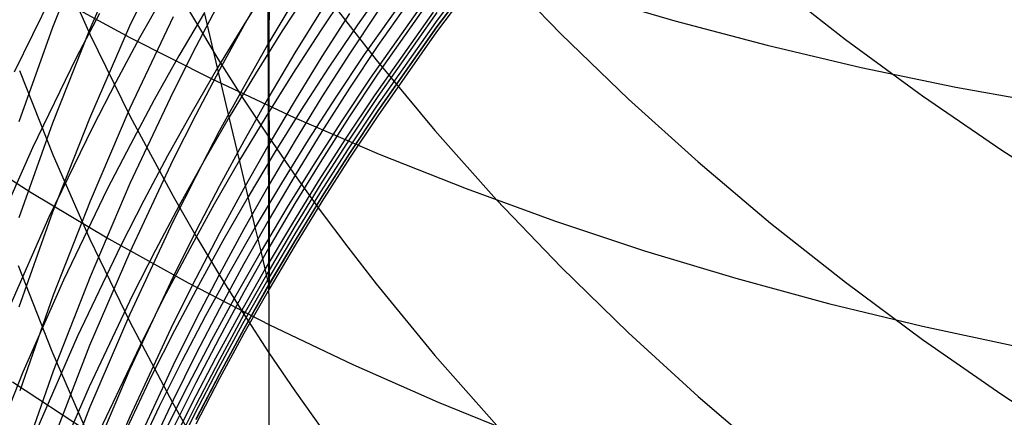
# Model space of a CAD drawing. Extents: x -383 to 1849, y -1185 to -529.
# Tile 52 of 256: x -338.28 to -333.6, y -1097.34 to -1095.45. Entities that reach past the tile are written whole.
import ezdxf

# ---------------------------------------------------------------- set-up
doc = ezdxf.new("R2010")
doc.units = 0
doc.layers.add('PREDEFINITO', color=7, linetype='CONTINUOUS')

msp = doc.modelspace()

# ---------------------------------------------------------------- linework, layer by layer
at = {"layer": 'PREDEFINITO'}
for p, q in [((-337.1033, -1094.9441, 629.7731), (-337.0959, -1097.0349, 626.6096)), ((-337.9493, -1095.0472, 599.1961), (-338.1247, -1095.4887, 599.309)), ((-337.7589, -1095.0624, 597.5227), (-337.9495, -1095.4995, 597.6253)), ((-337.5529, -1095.05, 595.8587), (-337.7587, -1095.4822, 595.9512)), ((-336.3943, -1095.0804, 567.5983), (-336.6755, -1095.4755, 567.548)), ((-336.0107, -1095.0753, 573.6731), (-336.3045, -1095.4639, 573.6498)), ((-336.0047, -1095.0958, 575.2348), (-336.2986, -1095.4848, 575.2155)), ((-338.1226, -1095.1252, 625.4996), (-337.9477, -1095.5196, 625.7288)), ((-336.0053, -1095.1201, 576.8762), (-336.299, -1095.509, 576.8598)), ((-336.0037, -1095.0964, 578.3275), (-336.2977, -1095.4858, 578.3227)), ((-336.2981, -1095.176, 582.9822), (-336.5783, -1095.5746, 583.0026)), ((-336.3624, -1095.2214, 569.1093), (-336.6429, -1095.6174, 569.0654)), ((-336.0133, -1095.2039, 632.2188), (-335.7064, -1095.5203, 632.4288)), ((-338.0978, -1095.2743, 556.6298), (-338.3074, -1095.7002, 556.5185)), ((-337.559, -1095.2652, 627.7509), (-337.4507, -1095.4517, 627.8643)), ((-337.0877, -1095.2712, 562.9426), (-337.2159, -1095.4749, 562.9056)), ((-337.0954, -1095.2688, 590.995), (-337.2153, -1095.4783, 591.0271)), ((-337.0954, -1095.2688, 590.995), (-337.0961, -1095.5595, 589.4261)), ((-334.7098, -1095.2671, 634.6071), (-334.3542, -1095.5446, 634.7992)), ((-338.1342, -1095.3305, 515.1935), (-337.7574, -1095.5355, 514.9521)), ((-337.5937, -1095.3287, 559.7978), (-337.711, -1095.5372, 559.7519)), ((-336.9008, -1095.3016, 564.4895), (-337.0325, -1095.5037, 564.4564)), ((-336.8525, -1095.2966, 629.997), (-336.7215, -1095.47, 630.1072)), ((-336.7162, -1095.3038, 566.0328), (-336.8515, -1095.5043, 566.0036)), ((-336.2995, -1095.3111, 581.3717), (-336.5794, -1095.7099, 581.3852)), ((-335.5999, -1095.3291, 512.1167), (-335.1663, -1095.4565, 511.9219)), ((-337.3312, -1095.3665, 592.6346), (-337.4433, -1095.5797, 592.6716)), ((-336.9725, -1095.3516, 589.3986), (-337.0961, -1095.5595, 589.4261)), ((-336.3345, -1095.3329, 570.6244), (-336.6151, -1095.7299, 570.587)), ((-337.9019, -1095.4213, 558.1913), (-338.012, -1095.6328, 558.1404)), ((-337.4028, -1095.4163, 561.3531), (-337.524, -1095.6235, 561.3114)), ((-337.3404, -1095.6808, 562.868), (-337.4028, -1095.4163, 561.3531)), ((-336.8449, -1095.403, 587.8083), (-336.9722, -1095.6094, 587.8313)), ((-336.7129, -1095.4221, 586.2206), (-336.8441, -1095.6265, 586.239)), ((-336.5779, -1095.4113, 584.6227), (-336.7127, -1095.6138, 584.6368)), ((-336.3151, -1095.4147, 572.1403), (-336.5956, -1095.8124, 572.1094)), ((-336.2979, -1095.4172, 579.7761), (-336.5782, -1095.8161, 579.7817)), ((-337.5517, -1095.4381, 594.2872), (-337.7569, -1095.8724, 594.3715)), ((-337.4507, -1095.4517, 627.8643), (-337.3385, -1095.6366, 627.9766)), ((-336.7215, -1095.47, 630.1072), (-336.5869, -1095.6415, 630.2161)), ((-336.3045, -1095.4639, 573.6498), (-336.5846, -1095.862, 573.6258)), ((-335.1663, -1095.4565, 511.9219), (-334.7263, -1095.5729, 511.7354)), ((-338.1247, -1095.4887, 599.309), (-338.2849, -1095.9361, 599.4233)), ((-337.9495, -1095.4995, 597.6253), (-338.125, -1095.9432, 597.7295)), ((-337.7587, -1095.4822, 595.9512), (-337.9493, -1095.9213, 596.0453)), ((-337.2159, -1095.4749, 562.9056), (-337.3404, -1095.6808, 562.868)), ((-337.2153, -1095.4783, 591.0271), (-337.3315, -1095.6899, 591.0596)), ((-337.0325, -1095.5037, 564.4564), (-337.1606, -1095.7081, 564.4229)), ((-336.8515, -1095.5043, 566.0036), (-336.9832, -1095.7072, 565.974)), ((-336.6755, -1095.4755, 567.548), (-336.8108, -1095.6765, 567.5221)), ((-336.299, -1095.509, 576.8598), (-336.5789, -1095.9075, 576.843)), ((-336.2986, -1095.4848, 575.2155), (-336.5788, -1095.8834, 575.1958)), ((-336.2977, -1095.4858, 578.3227), (-336.5779, -1095.8848, 578.3177)), ((-337.9477, -1095.5196, 625.7288), (-337.7575, -1095.9082, 625.9547)), ((-337.711, -1095.5372, 559.7519), (-337.8245, -1095.7478, 559.7053)), ((-337.7574, -1095.5355, 514.9521), (-337.371, -1095.7306, 514.7173)), ((-337.0961, -1095.5595, 589.4261), (-337.2159, -1095.7697, 589.454)), ((-337.0961, -1095.5595, 589.4261), (-337.0958, -1095.8179, 587.8545)), ((-335.7064, -1095.5203, 632.4288), (-335.3865, -1095.8284, 632.6331)), ((-334.3542, -1095.5446, 634.7992), (-333.9878, -1095.8128, 634.9849)), ((-337.4433, -1095.5797, 592.6716), (-337.5516, -1095.7948, 592.709)), ((-336.9722, -1095.6094, 587.8313), (-337.0958, -1095.8179, 587.8545)), ((-336.5783, -1095.5746, 583.0026), (-336.713, -1095.7775, 583.013)), ((-334.7263, -1095.5729, 511.7354), (-334.2803, -1095.6779, 511.5577)), ((-338.012, -1095.6328, 558.1404), (-338.2207, -1096.0612, 558.0364)), ((-337.524, -1095.6235, 561.3114), (-337.6413, -1095.8327, 561.2691)), ((-337.3385, -1095.6366, 627.9766), (-337.2226, -1095.8196, 628.0879)), ((-336.8441, -1095.6265, 586.239), (-336.9716, -1095.8332, 586.2576)), ((-336.7127, -1095.6138, 584.6368), (-336.8439, -1095.8187, 584.6511)), ((-336.6429, -1095.6174, 569.0654), (-336.7778, -1095.8189, 569.0429)), ((-336.5869, -1095.6415, 630.2161), (-336.307, -1095.9785, 630.4302)), ((-338.2826, -1095.6922, 623.6977), (-338.1229, -1096.0963, 623.9221)), ((-337.3404, -1095.6808, 562.868), (-337.4611, -1095.8889, 562.8298)), ((-337.3315, -1095.6899, 591.0596), (-337.4439, -1095.9036, 591.0923)), ((-337.285, -1095.9146, 564.3888), (-337.3404, -1095.6808, 562.868)), ((-336.8108, -1095.6765, 567.5221), (-336.9425, -1095.8798, 567.4959)), ((-334.2803, -1095.6779, 511.5577), (-333.8288, -1095.7714, 511.3888)), ((-337.8245, -1095.7478, 559.7053), (-337.9342, -1095.9602, 559.658)), ((-337.371, -1095.7306, 514.7173), (-336.9755, -1095.9155, 514.4893)), ((-337.1606, -1095.7081, 564.4229), (-337.285, -1095.9146, 564.3888)), ((-336.9832, -1095.7072, 565.974), (-337.1113, -1095.9123, 565.9438)), ((-336.6151, -1095.7299, 570.587), (-336.7501, -1095.9319, 570.5678)), ((-336.5794, -1095.7099, 581.3852), (-336.714, -1095.9129, 581.392)), ((-337.5516, -1095.7948, 592.709), (-337.7568, -1096.2306, 592.7848)), ((-337.2159, -1095.7697, 589.454), (-337.332, -1095.9819, 589.4821)), ((-336.713, -1095.7775, 583.013), (-336.8441, -1095.9826, 583.0235)), ((-333.8288, -1095.7714, 511.3888), (-333.3722, -1095.8531, 511.2291)), ((-337.6413, -1095.8327, 561.2691), (-337.7548, -1096.044, 561.2262)), ((-337.2226, -1095.8196, 628.0879), (-337.1028, -1096.0009, 628.1981)), ((-337.0958, -1095.8179, 587.8545), (-337.2156, -1096.0287, 587.878)), ((-337.0958, -1095.8179, 587.8545), (-337.0953, -1096.0422, 586.2764)), ((-336.9716, -1095.8332, 586.2576), (-337.0953, -1096.0422, 586.2764)), ((-336.8439, -1095.8187, 584.6511), (-336.9714, -1096.0258, 584.6655)), ((-336.7778, -1095.8189, 569.0429), (-336.9092, -1096.0227, 569.0201)), ((-336.5956, -1095.8124, 572.1094), (-336.7305, -1096.0147, 572.0937)), ((-336.5782, -1095.8161, 579.7817), (-336.713, -1096.019, 579.7845)), ((-335.3865, -1095.8284, 632.6331), (-335.0543, -1096.1277, 632.8317)), ((-333.9878, -1095.8128, 634.9849), (-333.6108, -1096.0715, 635.164)), ((-337.7569, -1095.8724, 594.3715), (-337.9469, -1096.3137, 594.4571)), ((-337.4611, -1095.8889, 562.8298), (-337.578, -1096.0991, 562.7911)), ((-336.9425, -1095.8798, 567.4959), (-337.0705, -1096.0854, 567.4692)), ((-336.5846, -1095.862, 573.6258), (-336.7194, -1096.0645, 573.6135)), ((-336.5788, -1095.8834, 575.1958), (-336.7136, -1096.0862, 575.1857)), ((-336.5779, -1095.8848, 578.3177), (-336.7127, -1096.0878, 578.3151)), ((-337.9493, -1095.9213, 596.0453), (-338.1247, -1096.3669, 596.1408)), ((-337.7575, -1095.9082, 625.9547), (-337.5522, -1096.2906, 626.177)), ((-337.4439, -1095.9036, 591.0923), (-337.5524, -1096.1192, 591.1254)), ((-337.285, -1095.9146, 564.3888), (-337.4055, -1096.1234, 564.3541)), ((-337.2356, -1096.1195, 565.9132), (-337.285, -1095.9146, 564.3888)), ((-337.1113, -1095.9123, 565.9438), (-337.2356, -1096.1195, 565.9132)), ((-336.9755, -1095.9155, 514.4893), (-336.5712, -1096.09, 514.2683)), ((-336.7501, -1095.9319, 570.5678), (-336.8814, -1096.1362, 570.5483)), ((-336.714, -1095.9129, 581.392), (-336.845, -1096.1181, 581.399)), ((-336.5789, -1095.9075, 576.843), (-336.7136, -1096.1102, 576.8344)), ((-338.125, -1095.9432, 597.7295), (-338.2852, -1096.3927, 597.835)), ((-337.9342, -1095.9602, 559.658), (-338.1422, -1096.3906, 559.5615)), ((-337.332, -1095.9819, 589.4821), (-337.4443, -1096.1962, 589.5105)), ((-336.8441, -1095.9826, 583.0235), (-336.9716, -1096.19, 583.0342)), ((-336.307, -1095.9785, 630.4302), (-336.0133, -1096.3074, 630.6392)), ((-337.2156, -1096.0287, 587.878), (-337.3316, -1096.2416, 587.9017)), ((-337.1028, -1096.0009, 628.1981), (-336.9793, -1096.1802, 628.3072)), ((-336.9714, -1096.0258, 584.6655), (-337.0951, -1096.2352, 584.6801)), ((-336.9092, -1096.0227, 569.0201), (-337.0368, -1096.2288, 568.9969)), ((-336.7305, -1096.0147, 572.0937), (-336.8618, -1096.2194, 572.0776)), ((-336.713, -1096.019, 579.7845), (-336.8442, -1096.2243, 579.7874)), ((-338.5832, -1096.0439, 517.2024), (-338.226, -1096.2731, 516.9547)), ((-338.2207, -1096.0612, 558.0364), (-338.4143, -1096.4964, 557.9298)), ((-337.7548, -1096.044, 561.2262), (-337.8646, -1096.2571, 561.1826)), ((-337.0953, -1096.0422, 586.2764), (-337.2153, -1096.2533, 586.2954)), ((-337.0953, -1096.0422, 586.2764), (-337.0951, -1096.2352, 584.6801)), ((-336.7194, -1096.0645, 573.6135), (-336.8505, -1096.2694, 573.601)), ((-333.6108, -1096.0715, 635.164), (-333.2239, -1096.3205, 635.3364)), ((-338.1229, -1096.0963, 623.9221), (-337.9479, -1096.495, 624.1435)), ((-337.5524, -1096.1192, 591.1254), (-337.7581, -1096.5561, 591.1924)), ((-337.578, -1096.0991, 562.7911), (-337.6912, -1096.3112, 562.7517)), ((-337.4055, -1096.1234, 564.3541), (-337.5223, -1096.3341, 564.319)), ((-337.2356, -1096.1195, 565.9132), (-337.3561, -1096.329, 565.8821)), ((-337.1947, -1096.2931, 567.4421), (-337.2356, -1096.1195, 565.9132)), ((-337.0705, -1096.0854, 567.4692), (-337.1947, -1096.2931, 567.4421)), ((-336.845, -1096.1181, 581.399), (-336.9723, -1096.3256, 581.406)), ((-336.7136, -1096.0862, 575.1857), (-336.8447, -1096.2914, 575.1755)), ((-336.7136, -1096.1102, 576.8344), (-336.8447, -1096.3153, 576.8258)), ((-336.7127, -1096.0878, 578.3151), (-336.8439, -1096.2932, 578.3126)), ((-336.5712, -1096.09, 514.2683), (-336.1587, -1096.254, 514.0545)), ((-336.8814, -1096.1362, 570.5483), (-337.0091, -1096.3428, 570.5286)), ((-335.0543, -1096.1277, 632.8317), (-334.7102, -1096.4181, 633.0243)), ((-337.4443, -1096.1962, 589.5105), (-337.5527, -1096.4125, 589.5392)), ((-336.9716, -1096.19, 583.0342), (-337.0952, -1096.3997, 583.0449)), ((-336.8618, -1096.2194, 572.0776), (-336.9894, -1096.4263, 572.0614)), ((-336.9793, -1096.1802, 628.3072), (-336.852, -1096.3577, 628.4151)), ((-337.8646, -1096.2571, 561.1826), (-338.0727, -1096.689, 561.0937)), ((-337.7568, -1096.2306, 592.7848), (-337.9469, -1096.6735, 592.8617)), ((-337.3316, -1096.2416, 587.9017), (-337.4438, -1096.4566, 587.9257)), ((-337.2153, -1096.2533, 586.2954), (-337.3315, -1096.4665, 586.3146)), ((-337.0951, -1096.2352, 584.6801), (-337.215, -1096.4467, 584.6948)), ((-337.0368, -1096.2288, 568.9969), (-337.1608, -1096.437, 568.9733)), ((-337.0951, -1096.2352, 584.6801), (-337.0952, -1096.3997, 583.0449)), ((-336.8442, -1096.2243, 579.7874), (-336.9717, -1096.4318, 579.7903)), ((-336.1587, -1096.254, 514.0545), (-335.7384, -1096.4072, 513.8483)), ((-338.226, -1096.2731, 516.9547), (-337.8582, -1096.4926, 516.7129)), ((-337.9469, -1096.3137, 594.4571), (-338.1218, -1096.7615, 594.5439)), ((-337.6912, -1096.3112, 562.7517), (-337.8005, -1096.5253, 562.7118)), ((-337.5522, -1096.2906, 626.177), (-337.4438, -1096.4793, 626.2867)), ((-337.1947, -1096.2931, 567.4421), (-337.3152, -1096.503, 567.4146)), ((-337.1608, -1096.437, 568.9733), (-337.1947, -1096.2931, 567.4421)), ((-336.8505, -1096.2694, 573.601), (-336.9779, -1096.4766, 573.5884)), ((-336.8447, -1096.2914, 575.1755), (-336.9721, -1096.4988, 575.1652)), ((-336.8439, -1096.2932, 578.3126), (-336.9714, -1096.5008, 578.31)), ((-336.0133, -1096.3074, 630.6392), (-335.7064, -1096.6279, 630.8428)), ((-337.5223, -1096.3341, 564.319), (-337.6353, -1096.547, 564.2833)), ((-337.3561, -1096.329, 565.8821), (-337.4728, -1096.5405, 565.8506)), ((-337.0091, -1096.3428, 570.5286), (-337.133, -1096.5516, 570.5085)), ((-336.9723, -1096.3256, 581.406), (-337.0959, -1096.5354, 581.4131)), ((-336.8447, -1096.3153, 576.8258), (-336.972, -1096.5226, 576.817)), ((-336.852, -1096.3577, 628.4151), (-336.721, -1096.5333, 628.5218)), ((-338.1422, -1096.3906, 559.5615), (-338.3351, -1096.8279, 559.4626)), ((-338.1247, -1096.3669, 596.1408), (-338.2849, -1096.8184, 596.2375)), ((-337.0952, -1096.3997, 583.0449), (-337.2151, -1096.6115, 583.0558)), ((-337.0952, -1096.3997, 583.0449), (-337.0955, -1096.6416, 579.7932)), ((-335.7384, -1096.4072, 513.8483), (-335.3108, -1096.5496, 513.6498)), ((-337.5527, -1096.4125, 589.5392), (-337.7583, -1096.8506, 589.5973)), ((-337.215, -1096.4467, 584.6948), (-337.3311, -1096.6604, 584.7097)), ((-337.1608, -1096.437, 568.9733), (-337.2809, -1096.6474, 568.9494)), ((-337.133, -1096.5516, 570.5085), (-337.1608, -1096.437, 568.9733)), ((-336.9894, -1096.4263, 572.0614), (-337.1133, -1096.6354, 572.0449)), ((-336.9717, -1096.4318, 579.7903), (-337.0955, -1096.6416, 579.7932)), ((-334.7102, -1096.4181, 633.0243), (-334.3547, -1096.6993, 633.2109)), ((-337.9479, -1096.495, 624.1435), (-337.7578, -1096.888, 624.3617)), ((-337.8582, -1096.4926, 516.7129), (-337.4804, -1096.7022, 516.4773)), ((-337.4438, -1096.4566, 587.9257), (-337.5522, -1096.6735, 587.9498)), ((-337.3315, -1096.4665, 586.3146), (-337.4439, -1096.6818, 586.3339)), ((-337.4438, -1096.4793, 626.2867), (-337.3316, -1096.6663, 626.3954)), ((-336.9779, -1096.4766, 573.5884), (-337.1016, -1096.6859, 573.5756)), ((-336.9721, -1096.4988, 575.1652), (-337.0958, -1096.7084, 575.1547)), ((-336.9714, -1096.5008, 578.31), (-337.0951, -1096.7107, 578.3073)), ((-337.8005, -1096.5253, 562.7118), (-338.0078, -1096.9592, 562.6304)), ((-337.6353, -1096.547, 564.2833), (-337.7446, -1096.7617, 564.2472)), ((-337.4728, -1096.5405, 565.8506), (-337.5857, -1096.7541, 565.8186)), ((-337.3152, -1096.503, 567.4146), (-337.4318, -1096.7151, 567.3867)), ((-337.0959, -1096.5354, 581.4131), (-337.2157, -1096.7474, 581.4202)), ((-336.972, -1096.5226, 576.817), (-337.0957, -1096.7322, 576.8082)), ((-336.721, -1096.5333, 628.5218), (-336.5864, -1096.7068, 628.6273)), ((-337.7581, -1096.5561, 591.1924), (-337.9486, -1097, 591.2605)), ((-337.133, -1096.5516, 570.5085), (-337.2532, -1096.7625, 570.4882)), ((-337.1133, -1096.6354, 572.0449), (-337.133, -1096.5516, 570.5085)), ((-335.3108, -1096.5496, 513.6498), (-334.8764, -1096.6808, 513.4594)), ((-338.2884, -1096.6193, 622.1043), (-338.1288, -1097.0276, 622.3206)), ((-337.2151, -1096.6115, 583.0558), (-337.3312, -1096.8255, 583.0667)), ((-337.1133, -1096.6354, 572.0449), (-337.2333, -1096.8467, 572.0282)), ((-337.0958, -1096.7084, 575.1547), (-337.1133, -1096.6354, 572.0449)), ((-335.7064, -1096.6279, 630.8428), (-335.3865, -1096.9399, 631.0411)), ((-337.9469, -1096.6735, 592.8617), (-338.1217, -1097.123, 592.9398)), ((-337.5522, -1096.6735, 587.9498), (-337.7575, -1097.1131, 587.9988)), ((-337.4439, -1096.6818, 586.3339), (-337.5524, -1096.8991, 586.3535)), ((-337.3311, -1096.6604, 584.7097), (-337.4434, -1096.8762, 584.7247)), ((-337.2809, -1096.6474, 568.9494), (-337.3973, -1096.86, 568.9251)), ((-337.3316, -1096.6663, 626.3954), (-337.2156, -1096.8516, 626.503)), ((-337.1016, -1096.6859, 573.5756), (-337.2215, -1096.8975, 573.5626)), ((-337.0955, -1096.6416, 579.7932), (-337.2154, -1096.8536, 579.7961)), ((-337.0955, -1096.6416, 579.7932), (-337.0951, -1096.7107, 578.3073)), ((-334.8764, -1096.6808, 513.4594), (-334.4355, -1096.8006, 513.2771)), ((-338.0727, -1096.689, 561.0937), (-338.2657, -1097.1277, 561.0026)), ((-337.4318, -1096.7151, 567.3867), (-337.5447, -1096.9291, 567.3584)), ((-337.4804, -1096.7022, 516.4773), (-337.093, -1096.9017, 516.2481)), ((-337.0958, -1096.7084, 575.1547), (-337.2157, -1096.9203, 575.1441)), ((-337.0957, -1096.7322, 576.8082), (-337.2155, -1096.9439, 576.7992)), ((-337.0951, -1096.7107, 578.3073), (-337.215, -1096.9227, 578.3047)), ((-337.0954, -1096.7282, 577.5751), (-337.0958, -1096.7084, 575.1547)), ((-337.0951, -1096.7107, 578.3073), (-337.0954, -1096.7282, 577.5751)), ((-336.5864, -1096.7068, 628.6273), (-336.3066, -1097.048, 628.8347)), ((-334.3547, -1096.6993, 633.2109), (-333.9882, -1096.9712, 633.3912)), ((-338.1218, -1096.7615, 594.5439), (-338.2814, -1097.2153, 594.6319)), ((-337.7446, -1096.7617, 564.2472), (-337.9516, -1097.1968, 564.1734)), ((-337.5857, -1096.7541, 565.8186), (-337.6948, -1096.9697, 565.7861)), ((-337.2532, -1096.7625, 570.4882), (-337.3695, -1096.9756, 570.4676)), ((-337.2157, -1096.7474, 581.4202), (-337.3317, -1096.9615, 581.4275)), ((-337.3312, -1096.8255, 583.0667), (-337.4435, -1097.0415, 583.0778)), ((-334.4355, -1096.8006, 513.2771), (-333.9886, -1096.909, 513.1034)), ((-337.7583, -1096.8506, 589.5973), (-337.9487, -1097.2959, 589.6563)), ((-337.3973, -1096.86, 568.9251), (-337.5098, -1097.0745, 568.9005)), ((-337.2333, -1096.8467, 572.0282), (-337.3495, -1097.0602, 572.0112)), ((-337.2154, -1096.8536, 579.7961), (-337.3316, -1097.0677, 579.7991)), ((-337.2156, -1096.8516, 626.503), (-337.0959, -1097.0349, 626.6096)), ((-337.5524, -1096.8991, 586.3535), (-337.7581, -1097.3393, 586.3931)), ((-337.7578, -1096.888, 624.3617), (-337.5524, -1097.2747, 624.5764)), ((-337.4434, -1096.8762, 584.7247), (-337.5519, -1097.0939, 584.7399)), ((-337.2215, -1096.8975, 573.5626), (-337.3377, -1097.1111, 573.5495)), ((-337.2157, -1096.9203, 575.1441), (-337.3318, -1097.1343, 575.1335)), ((-337.093, -1096.9017, 516.2481), (-336.6964, -1097.0908, 516.0254)), ((-333.9886, -1096.909, 513.1034), (-333.5363, -1097.0057, 512.9384)), ((-338.0078, -1096.9592, 562.6304), (-338.2, -1097.3999, 562.547)), ((-337.5447, -1096.9291, 567.3584), (-337.6538, -1097.1451, 567.3298)), ((-337.3317, -1096.9615, 581.4275), (-337.4439, -1097.1776, 581.4348)), ((-337.2155, -1096.9439, 576.7992), (-337.3316, -1097.1578, 576.7902)), ((-337.215, -1096.9227, 578.3047), (-337.3311, -1097.1369, 578.302)), ((-335.3865, -1096.9399, 631.0411), (-335.0543, -1097.2431, 631.2337)), ((-337.9486, -1097, 591.2605), (-338.1239, -1097.4505, 591.3295)), ((-337.6948, -1096.9697, 565.7861), (-337.9016, -1097.4064, 565.72)), ((-337.3695, -1096.9756, 570.4676), (-337.482, -1097.1908, 570.4467)), ((-333.9882, -1096.9712, 633.3912), (-333.6112, -1097.2334, 633.5652)), ((-338.1288, -1097.0276, 622.3206), (-337.954, -1097.4305, 622.534)), ((-337.4435, -1097.0415, 583.0778), (-337.5519, -1097.2596, 583.089)), ((-337.3495, -1097.0602, 572.0112), (-337.462, -1097.2758, 571.9941)), ((-337.0959, -1097.0349, 626.6096), (-337.0961, -1098.0274, 624.9944)), ((-337.0959, -1097.0349, 626.6096), (-336.9723, -1097.2164, 626.7151)), ((-336.3066, -1097.048, 628.8347), (-336.0129, -1097.3809, 629.0372)), ((-337.5519, -1097.0939, 584.7399), (-337.7575, -1097.5352, 584.7706)), ((-337.5098, -1097.0745, 568.9005), (-337.6186, -1097.2911, 568.8756)), ((-337.3316, -1097.0677, 579.7991), (-337.444, -1097.2839, 579.8021)), ((-336.6964, -1097.0908, 516.0254), (-336.2912, -1097.2695, 515.8097)), ((-338.2657, -1097.1277, 561.0026), (-338.4435, -1097.5728, 560.9093)), ((-338.1217, -1097.123, 592.9398), (-338.2813, -1097.5784, 593.0189)), ((-337.7575, -1097.1131, 587.9988), (-337.9477, -1097.5598, 588.0485)), ((-337.6538, -1097.1451, 567.3298), (-337.8605, -1097.5828, 567.2713)), ((-337.3377, -1097.1111, 573.5495), (-337.45, -1097.3269, 573.5362)), ((-337.3318, -1097.1343, 575.1335), (-337.4441, -1097.3503, 575.1227)), ((-337.3311, -1097.1369, 578.302), (-337.4434, -1097.3532, 578.2993)), ((-338.3163, -1097.1738, 518.7293), (-337.9586, -1097.4074, 518.488)), ((-337.9516, -1097.1968, 564.1734), (-338.1436, -1097.6389, 564.0978)), ((-337.482, -1097.1908, 570.4467), (-337.5907, -1097.408, 570.4255)), ((-337.4439, -1097.1776, 581.4348), (-337.5523, -1097.3958, 581.4422)), ((-337.3316, -1097.1578, 576.7902), (-337.4438, -1097.3737, 576.7811)), ((-336.9723, -1097.2164, 626.7151), (-336.845, -1097.3959, 626.8194)), ((-335.0543, -1097.2431, 631.2337), (-334.7102, -1097.5372, 631.4206)), ((-333.6112, -1097.2334, 633.5652), (-333.2243, -1097.4858, 633.7327)), ((-337.9487, -1097.2959, 589.6563), (-338.1238, -1097.7477, 589.7162)), ((-337.6186, -1097.2911, 568.8756), (-337.8248, -1097.7298, 568.8248)), ((-337.5519, -1097.2596, 583.089), (-337.7574, -1097.7014, 583.1117)), ((-337.462, -1097.2758, 571.9941), (-337.5706, -1097.4933, 571.9767)), ((-337.444, -1097.2839, 579.8021), (-337.5525, -1097.502, 579.8052)), ((-337.5524, -1097.2747, 624.5764), (-337.4441, -1097.4656, 624.6824)), ((-336.2912, -1097.2695, 515.8097), (-335.8778, -1097.4375, 515.6011)), ((-337.7581, -1097.3393, 586.3931), (-337.9486, -1097.7867, 586.4333)), ((-337.45, -1097.3269, 573.5362), (-337.5585, -1097.5446, 573.5227))]:
    msp.add_line(p, q, dxfattribs=at)

doc.saveas('drawing.dxf')
